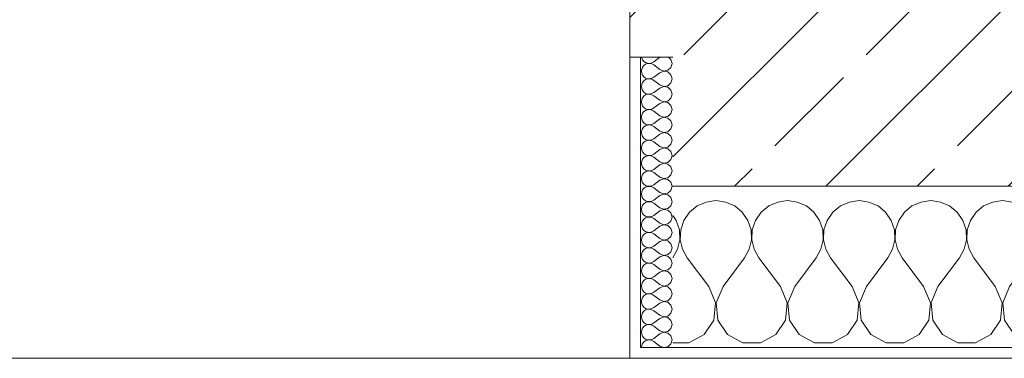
# Model space of a CAD drawing. Header units: metres. Extents: x -3.6 to 84.5, y -11 to 16.8.
# Tile 32 of 228: x 6.552 to 7.468, y -0.155 to 0.16. Entities that reach past the tile are written whole.
import ezdxf

# ---------------------------------------------------------------- set-up
doc = ezdxf.new("R2010")
doc.units = ezdxf.units.M
doc.header["$MEASUREMENT"] = 0
doc.layers.add('604 - Struktur.Wand Aussen', color=7, linetype='Continuous')
pattern_1 = [(0, (0, 0), (0, 0.0866025), [0, -0.05]), (0, (0.025, 0.0433), (0, 0.0866025), [0, -0.05])]

# ---------------------------------------------------------------- blocks, each defined once
blk = doc.blocks.new('*X74')
at = {"layer": '604 - Struktur.Wand Aussen', "color": 7, "linetype": 'Continuous', "lineweight": 5}
for p, q in [((7.2, -0.00833), (7.19089, -0.0096)), ((7.20911, -0.0096), (7.2, -0.00833)), ((7.26667, -0.00833), (7.25756, -0.0096)), ((7.27578, -0.0096), (7.26667, -0.00833)), ((7.33333, -0.00833), (7.32422, -0.0096)), ((7.34244, -0.0096), (7.33333, -0.00833)), ((7.4, -0.00833), (7.39089, -0.0096)), ((7.40911, -0.0096), (7.4, -0.00833)), ((7.46667, -0.00833), (7.45756, -0.0096)), ((7.47578, -0.0096), (7.46667, -0.00833)), ((7.53333, -0.00833), (7.52422, -0.0096)), ((7.54244, -0.0096), (7.53333, -0.00833)), ((7.6, -0.00833), (7.59089, -0.0096)), ((7.60911, -0.0096), (7.6, -0.00833)), ((7.66667, -0.00833), (7.65756, -0.0096)), ((7.67578, -0.0096), (7.66667, -0.00833)), ((7.73333, -0.00833), (7.72422, -0.0096)), ((7.74244, -0.0096), (7.73333, -0.00833)), ((7.8, -0.00833), (7.79089, -0.0096)), ((7.80911, -0.0096), (7.8, -0.00833)), ((7.86667, -0.00833), (7.85756, -0.0096)), ((7.87578, -0.0096), (7.86667, -0.00833)), ((7.93333, -0.00833), (7.92422, -0.0096)), ((7.94244, -0.0096), (7.93333, -0.00833)), ((8, -0.00833), (7.99089, -0.0096)), ((8.00911, -0.0096), (8, -0.00833)), ((8.06667, -0.00833), (8.05756, -0.0096)), ((8.07578, -0.0096), (8.06667, -0.00833)), ((8.13333, -0.00833), (8.12422, -0.0096)), ((8.14244, -0.0096), (8.13333, -0.00833)), ((8.2, -0.00833), (8.19089, -0.0096)), ((8.20911, -0.0096), (8.2, -0.00833)), ((8.26667, -0.00833), (8.25756, -0.0096)), ((8.27578, -0.0096), (8.26667, -0.00833)), ((7.18248, -0.01331), (7.17539, -0.01918)), ((7.19089, -0.0096), (7.18248, -0.01331)), ((7.21752, -0.01331), (7.20911, -0.0096)), ((7.22461, -0.01918), (7.21752, -0.01331)), ((7.24914, -0.01331), (7.24206, -0.01918)), ((7.25756, -0.0096), (7.24914, -0.01331)), ((7.28419, -0.01331), (7.27578, -0.0096)), ((7.29127, -0.01918), (7.28419, -0.01331)), ((7.31581, -0.01331), (7.30873, -0.01918)), ((7.32422, -0.0096), (7.31581, -0.01331)), ((7.35086, -0.01331), (7.34244, -0.0096)), ((7.35794, -0.01918), (7.35086, -0.01331)), ((7.38248, -0.01331), (7.37539, -0.01918)), ((7.39089, -0.0096), (7.38248, -0.01331)), ((7.41752, -0.01331), (7.40911, -0.0096)), ((7.42461, -0.01918), (7.41752, -0.01331)), ((7.44914, -0.01331), (7.44206, -0.01918)), ((7.45756, -0.0096), (7.44914, -0.01331)), ((7.48419, -0.01331), (7.47578, -0.0096)), ((7.49127, -0.01918), (7.48419, -0.01331)), ((7.51581, -0.01331), (7.50873, -0.01918)), ((7.52422, -0.0096), (7.51581, -0.01331)), ((7.55086, -0.01331), (7.54244, -0.0096)), ((7.55794, -0.01918), (7.55086, -0.01331)), ((7.58248, -0.01331), (7.57539, -0.01918)), ((7.59089, -0.0096), (7.58248, -0.01331)), ((7.61752, -0.01331), (7.60911, -0.0096)), ((7.62461, -0.01918), (7.61752, -0.01331)), ((7.64914, -0.01331), (7.64206, -0.01918)), ((7.65756, -0.0096), (7.64914, -0.01331)), ((7.68419, -0.01331), (7.67578, -0.0096)), ((7.69127, -0.01918), (7.68419, -0.01331)), ((7.71581, -0.01331), (7.70873, -0.01918)), ((7.72422, -0.0096), (7.71581, -0.01331)), ((7.75086, -0.01331), (7.74244, -0.0096)), ((7.75794, -0.01918), (7.75086, -0.01331)), ((7.78248, -0.01331), (7.77539, -0.01918)), ((7.79089, -0.0096), (7.78248, -0.01331)), ((7.81752, -0.01331), (7.80911, -0.0096)), ((7.82461, -0.01918), (7.81752, -0.01331)), ((7.84914, -0.01331), (7.84206, -0.01918)), ((7.85756, -0.0096), (7.84914, -0.01331)), ((7.88419, -0.01331), (7.87578, -0.0096)), ((7.89127, -0.01918), (7.88419, -0.01331)), ((7.91581, -0.01331), (7.90873, -0.01918)), ((7.92422, -0.0096), (7.91581, -0.01331)), ((7.95086, -0.01331), (7.94244, -0.0096)), ((7.95794, -0.01918), (7.95086, -0.01331)), ((7.98248, -0.01331), (7.97539, -0.01918)), ((7.99089, -0.0096), (7.98248, -0.01331)), ((8.01752, -0.01331), (8.00911, -0.0096)), ((8.02461, -0.01918), (8.01752, -0.01331)), ((8.04914, -0.01331), (8.04206, -0.01918)), ((8.05756, -0.0096), (8.04914, -0.01331)), ((8.08419, -0.01331), (8.07578, -0.0096)), ((8.09127, -0.01918), (8.08419, -0.01331)), ((8.11581, -0.01331), (8.10873, -0.01918)), ((8.12422, -0.0096), (8.11581, -0.01331)), ((8.15086, -0.01331), (8.14244, -0.0096)), ((8.15794, -0.01918), (8.15086, -0.01331)), ((8.18248, -0.01331), (8.17539, -0.01918)), ((8.19089, -0.0096), (8.18248, -0.01331)), ((8.21752, -0.01331), (8.20911, -0.0096)), ((8.22461, -0.01918), (8.21752, -0.01331)), ((8.24914, -0.01331), (8.24206, -0.01918)), ((8.25756, -0.0096), (8.24914, -0.01331)), ((8.28, -0.01146), (8.27578, -0.0096)), ((7.16315, -0.02676), (7.16, -0.02218)), ((7.16609, -0.03547), (7.16315, -0.02676)), ((7.17019, -0.02676), (7.16725, -0.03547)), ((7.17539, -0.01918), (7.17019, -0.02676)), ((7.22981, -0.02676), (7.22461, -0.01918)), ((7.23275, -0.03547), (7.22981, -0.02676)), ((7.23685, -0.02676), (7.23391, -0.03547)), ((7.24206, -0.01918), (7.23685, -0.02676)), ((7.29648, -0.02676), (7.29127, -0.01918)), ((7.29942, -0.03547), (7.29648, -0.02676)), ((7.30352, -0.02676), (7.30058, -0.03547)), ((7.30873, -0.01918), (7.30352, -0.02676)), ((7.36315, -0.02676), (7.35794, -0.01918)), ((7.36609, -0.03547), (7.36315, -0.02676)), ((7.37019, -0.02676), (7.36725, -0.03547)), ((7.37539, -0.01918), (7.37019, -0.02676)), ((7.42981, -0.02676), (7.42461, -0.01918)), ((7.43275, -0.03547), (7.42981, -0.02676)), ((7.43685, -0.02676), (7.43391, -0.03547)), ((7.44206, -0.01918), (7.43685, -0.02676)), ((7.49648, -0.02676), (7.49127, -0.01918)), ((7.49942, -0.03547), (7.49648, -0.02676)), ((7.50352, -0.02676), (7.50058, -0.03547)), ((7.50873, -0.01918), (7.50352, -0.02676)), ((7.56315, -0.02676), (7.55794, -0.01918)), ((7.56609, -0.03547), (7.56315, -0.02676)), ((7.57019, -0.02676), (7.56725, -0.03547)), ((7.57539, -0.01918), (7.57019, -0.02676)), ((7.62981, -0.02676), (7.62461, -0.01918)), ((7.63275, -0.03547), (7.62981, -0.02676)), ((7.63685, -0.02676), (7.63391, -0.03547)), ((7.64206, -0.01918), (7.63685, -0.02676)), ((7.69648, -0.02676), (7.69127, -0.01918)), ((7.69942, -0.03547), (7.69648, -0.02676)), ((7.70352, -0.02676), (7.70058, -0.03547)), ((7.70873, -0.01918), (7.70352, -0.02676)), ((7.76315, -0.02676), (7.75794, -0.01918)), ((7.76609, -0.03547), (7.76315, -0.02676)), ((7.77019, -0.02676), (7.76725, -0.03547)), ((7.77539, -0.01918), (7.77019, -0.02676)), ((7.82981, -0.02676), (7.82461, -0.01918)), ((7.83275, -0.03547), (7.82981, -0.02676)), ((7.83685, -0.02676), (7.83391, -0.03547)), ((7.84206, -0.01918), (7.83685, -0.02676)), ((7.89648, -0.02676), (7.89127, -0.01918)), ((7.89942, -0.03547), (7.89648, -0.02676)), ((7.90352, -0.02676), (7.90058, -0.03547)), ((7.90873, -0.01918), (7.90352, -0.02676)), ((7.96315, -0.02676), (7.95794, -0.01918)), ((7.96609, -0.03547), (7.96315, -0.02676)), ((7.97019, -0.02676), (7.96725, -0.03547)), ((7.97539, -0.01918), (7.97019, -0.02676)), ((8.02981, -0.02676), (8.02461, -0.01918)), ((8.03275, -0.03547), (8.02981, -0.02676)), ((8.03685, -0.02676), (8.03391, -0.03547)), ((8.04206, -0.01918), (8.03685, -0.02676)), ((8.09648, -0.02676), (8.09127, -0.01918)), ((8.09942, -0.03547), (8.09648, -0.02676)), ((8.10352, -0.02676), (8.10058, -0.03547)), ((8.10873, -0.01918), (8.10352, -0.02676)), ((8.16315, -0.02676), (8.15794, -0.01918)), ((8.16609, -0.03547), (8.16315, -0.02676)), ((8.17019, -0.02676), (8.16725, -0.03547)), ((8.17539, -0.01918), (8.17019, -0.02676)), ((8.22981, -0.02676), (8.22461, -0.01918)), ((8.23275, -0.03547), (8.22981, -0.02676)), ((8.23685, -0.02676), (8.23391, -0.03547)), ((8.24206, -0.01918), (8.23685, -0.02676)), ((7.16653, -0.04466), (7.16609, -0.03547)), ((7.16725, -0.03547), (7.1668, -0.04466)), ((7.2332, -0.04466), (7.23275, -0.03547)), ((7.23391, -0.03547), (7.23347, -0.04466)), ((7.29987, -0.04466), (7.29942, -0.03547)), ((7.30058, -0.03547), (7.30013, -0.04466)), ((7.36653, -0.04466), (7.36609, -0.03547)), ((7.36725, -0.03547), (7.3668, -0.04466)), ((7.4332, -0.04466), (7.43275, -0.03547)), ((7.43391, -0.03547), (7.43347, -0.04466)), ((7.49987, -0.04466), (7.49942, -0.03547)), ((7.50058, -0.03547), (7.50013, -0.04466)), ((7.56653, -0.04466), (7.56609, -0.03547)), ((7.56725, -0.03547), (7.5668, -0.04466)), ((7.6332, -0.04466), (7.63275, -0.03547)), ((7.63391, -0.03547), (7.63347, -0.04466)), ((7.69987, -0.04466), (7.69942, -0.03547)), ((7.70058, -0.03547), (7.70013, -0.04466)), ((7.76653, -0.04466), (7.76609, -0.03547)), ((7.76725, -0.03547), (7.7668, -0.04466)), ((7.8332, -0.04466), (7.83275, -0.03547)), ((7.83391, -0.03547), (7.83347, -0.04466)), ((7.89987, -0.04466), (7.89942, -0.03547)), ((7.90058, -0.03547), (7.90013, -0.04466)), ((7.96653, -0.04466), (7.96609, -0.03547)), ((7.96725, -0.03547), (7.9668, -0.04466)), ((8.0332, -0.04466), (8.03275, -0.03547)), ((8.03391, -0.03547), (8.03347, -0.04466)), ((8.09987, -0.04466), (8.09942, -0.03547)), ((8.10058, -0.03547), (8.10013, -0.04466)), ((8.16653, -0.04466), (8.16609, -0.03547)), ((8.16725, -0.03547), (8.1668, -0.04466)), ((8.2332, -0.04466), (8.23275, -0.03547)), ((8.23391, -0.03547), (8.23347, -0.04466)), ((7.16445, -0.05362), (7.16653, -0.04466)), ((7.1668, -0.04466), (7.16888, -0.05362)), ((7.23112, -0.05362), (7.2332, -0.04466)), ((7.23347, -0.04466), (7.23555, -0.05362)), ((7.29778, -0.05362), (7.29987, -0.04466)), ((7.30013, -0.04466), (7.30222, -0.05362)), ((7.36445, -0.05362), (7.36653, -0.04466)), ((7.3668, -0.04466), (7.36888, -0.05362)), ((7.43112, -0.05362), (7.4332, -0.04466)), ((7.43347, -0.04466), (7.43555, -0.05362)), ((7.49778, -0.05362), (7.49987, -0.04466)), ((7.50013, -0.04466), (7.50222, -0.05362)), ((7.56445, -0.05362), (7.56653, -0.04466)), ((7.5668, -0.04466), (7.56888, -0.05362)), ((7.63112, -0.05362), (7.6332, -0.04466)), ((7.63347, -0.04466), (7.63555, -0.05362)), ((7.69778, -0.05362), (7.69987, -0.04466)), ((7.70013, -0.04466), (7.70222, -0.05362)), ((7.76445, -0.05362), (7.76653, -0.04466)), ((7.7668, -0.04466), (7.76888, -0.05362)), ((7.83112, -0.05362), (7.8332, -0.04466)), ((7.83347, -0.04466), (7.83555, -0.05362)), ((7.89778, -0.05362), (7.89987, -0.04466)), ((7.90013, -0.04466), (7.90222, -0.05362)), ((7.96445, -0.05362), (7.96653, -0.04466)), ((7.9668, -0.04466), (7.96888, -0.05362)), ((8.03112, -0.05362), (8.0332, -0.04466)), ((8.03347, -0.04466), (8.03555, -0.05362)), ((8.09778, -0.05362), (8.09987, -0.04466)), ((8.10013, -0.04466), (8.10222, -0.05362)), ((8.16445, -0.05362), (8.16653, -0.04466)), ((8.1668, -0.04466), (8.16888, -0.05362)), ((8.23112, -0.05362), (8.2332, -0.04466)), ((8.23347, -0.04466), (8.23555, -0.05362)), ((7.16, -0.06167), (7.16445, -0.05362)), ((7.16888, -0.05362), (7.17333, -0.06167)), ((7.22667, -0.06167), (7.23112, -0.05362)), ((7.23555, -0.05362), (7.24, -0.06167)), ((7.29333, -0.06167), (7.29778, -0.05362)), ((7.30222, -0.05362), (7.30667, -0.06167)), ((7.36, -0.06167), (7.36445, -0.05362)), ((7.36888, -0.05362), (7.37333, -0.06167)), ((7.42667, -0.06167), (7.43112, -0.05362)), ((7.43555, -0.05362), (7.44, -0.06167)), ((7.49333, -0.06167), (7.49778, -0.05362)), ((7.50222, -0.05362), (7.50667, -0.06167)), ((7.56, -0.06167), (7.56445, -0.05362)), ((7.56888, -0.05362), (7.57333, -0.06167)), ((7.62667, -0.06167), (7.63112, -0.05362)), ((7.63555, -0.05362), (7.64, -0.06167)), ((7.69333, -0.06167), (7.69778, -0.05362)), ((7.70222, -0.05362), (7.70667, -0.06167)), ((7.76, -0.06167), (7.76445, -0.05362)), ((7.76888, -0.05362), (7.77333, -0.06167)), ((7.82667, -0.06167), (7.83112, -0.05362)), ((7.83555, -0.05362), (7.84, -0.06167)), ((7.89333, -0.06167), (7.89778, -0.05362)), ((7.90222, -0.05362), (7.90667, -0.06167)), ((7.96, -0.06167), (7.96445, -0.05362)), ((7.96888, -0.05362), (7.97333, -0.06167)), ((8.02667, -0.06167), (8.03112, -0.05362)), ((8.03555, -0.05362), (8.04, -0.06167)), ((8.09333, -0.06167), (8.09778, -0.05362)), ((8.10222, -0.05362), (8.10667, -0.06167)), ((8.16, -0.06167), (8.16445, -0.05362)), ((8.16888, -0.05362), (8.17333, -0.06167)), ((8.22667, -0.06167), (8.23112, -0.05362)), ((8.23555, -0.05362), (8.24, -0.06167)), ((7.19333, -0.08833), (7.17333, -0.06167)), ((7.20667, -0.08833), (7.22667, -0.06167)), ((7.26, -0.08833), (7.24, -0.06167)), ((7.27333, -0.08833), (7.29333, -0.06167)), ((7.32667, -0.08833), (7.30667, -0.06167)), ((7.34, -0.08833), (7.36, -0.06167)), ((7.39333, -0.08833), (7.37333, -0.06167)), ((7.40667, -0.08833), (7.42667, -0.06167)), ((7.46, -0.08833), (7.44, -0.06167)), ((7.47333, -0.08833), (7.49333, -0.06167)), ((7.52667, -0.08833), (7.50667, -0.06167)), ((7.54, -0.08833), (7.56, -0.06167)), ((7.59333, -0.08833), (7.57333, -0.06167)), ((7.60667, -0.08833), (7.62667, -0.06167)), ((7.66, -0.08833), (7.64, -0.06167)), ((7.67333, -0.08833), (7.69333, -0.06167)), ((7.72667, -0.08833), (7.70667, -0.06167)), ((7.74, -0.08833), (7.76, -0.06167)), ((7.79333, -0.08833), (7.77333, -0.06167)), ((7.80667, -0.08833), (7.82667, -0.06167)), ((7.86, -0.08833), (7.84, -0.06167)), ((7.87333, -0.08833), (7.89333, -0.06167)), ((7.92667, -0.08833), (7.90667, -0.06167)), ((7.94, -0.08833), (7.96, -0.06167)), ((7.99333, -0.08833), (7.97333, -0.06167)), ((8.00667, -0.08833), (8.02667, -0.06167)), ((8.06, -0.08833), (8.04, -0.06167)), ((8.07333, -0.08833), (8.09333, -0.06167)), ((8.12667, -0.08833), (8.10667, -0.06167)), ((8.14, -0.08833), (8.16, -0.06167)), ((8.19333, -0.08833), (8.17333, -0.06167)), ((8.20667, -0.08833), (8.22667, -0.06167)), ((8.26, -0.08833), (8.24, -0.06167)), ((8.27333, -0.08833), (8.28, -0.07944)), ((7.19962, -0.1033), (7.19333, -0.08833)), ((7.20667, -0.08833), (7.20038, -0.1033)), ((7.26629, -0.1033), (7.26, -0.08833)), ((7.27333, -0.08833), (7.26705, -0.1033)), ((7.33295, -0.1033), (7.32667, -0.08833)), ((7.34, -0.08833), (7.33371, -0.1033)), ((7.39962, -0.1033), (7.39333, -0.08833)), ((7.40667, -0.08833), (7.40038, -0.1033)), ((7.46629, -0.1033), (7.46, -0.08833)), ((7.47333, -0.08833), (7.46705, -0.1033)), ((7.53295, -0.1033), (7.52667, -0.08833)), ((7.54, -0.08833), (7.53371, -0.1033)), ((7.59962, -0.1033), (7.59333, -0.08833)), ((7.60667, -0.08833), (7.60038, -0.1033)), ((7.66629, -0.1033), (7.66, -0.08833)), ((7.67333, -0.08833), (7.66705, -0.1033)), ((7.73295, -0.1033), (7.72667, -0.08833)), ((7.74, -0.08833), (7.73371, -0.1033)), ((7.79962, -0.1033), (7.79333, -0.08833)), ((7.80667, -0.08833), (7.80038, -0.1033)), ((7.86629, -0.1033), (7.86, -0.08833)), ((7.87333, -0.08833), (7.86705, -0.1033)), ((7.93295, -0.1033), (7.92667, -0.08833)), ((7.94, -0.08833), (7.93371, -0.1033)), ((7.99962, -0.1033), (7.99333, -0.08833)), ((8.00667, -0.08833), (8.00038, -0.1033)), ((8.06629, -0.1033), (8.06, -0.08833)), ((8.07333, -0.08833), (8.06705, -0.1033)), ((8.13295, -0.1033), (8.12667, -0.08833)), ((8.14, -0.08833), (8.13371, -0.1033)), ((8.19962, -0.1033), (8.19333, -0.08833)), ((8.20667, -0.08833), (8.20038, -0.1033)), ((8.26629, -0.1033), (8.26, -0.08833)), ((8.27333, -0.08833), (8.26705, -0.1033)), ((7.19808, -0.11947), (7.19962, -0.1033)), ((7.20038, -0.1033), (7.20192, -0.11947)), ((7.26475, -0.11947), (7.26629, -0.1033)), ((7.26705, -0.1033), (7.26858, -0.11947)), ((7.33142, -0.11947), (7.33295, -0.1033)), ((7.33371, -0.1033), (7.33525, -0.11947)), ((7.39808, -0.11947), (7.39962, -0.1033)), ((7.40038, -0.1033), (7.40192, -0.11947)), ((7.46475, -0.11947), (7.46629, -0.1033)), ((7.46705, -0.1033), (7.46858, -0.11947)), ((7.53142, -0.11947), (7.53295, -0.1033)), ((7.53371, -0.1033), (7.53525, -0.11947)), ((7.59808, -0.11947), (7.59962, -0.1033)), ((7.60038, -0.1033), (7.60192, -0.11947)), ((7.66475, -0.11947), (7.66629, -0.1033)), ((7.66705, -0.1033), (7.66858, -0.11947)), ((7.73142, -0.11947), (7.73295, -0.1033)), ((7.73371, -0.1033), (7.73525, -0.11947)), ((7.79808, -0.11947), (7.79962, -0.1033)), ((7.80038, -0.1033), (7.80192, -0.11947)), ((7.86475, -0.11947), (7.86629, -0.1033)), ((7.86705, -0.1033), (7.86858, -0.11947)), ((7.93142, -0.11947), (7.93295, -0.1033)), ((7.93371, -0.1033), (7.93525, -0.11947)), ((7.99808, -0.11947), (7.99962, -0.1033)), ((8.00038, -0.1033), (8.00192, -0.11947)), ((8.06475, -0.11947), (8.06629, -0.1033)), ((8.06705, -0.1033), (8.06858, -0.11947)), ((8.13142, -0.11947), (8.13295, -0.1033)), ((8.13371, -0.1033), (8.13525, -0.11947)), ((8.19808, -0.11947), (8.19962, -0.1033)), ((8.20038, -0.1033), (8.20192, -0.11947)), ((8.26475, -0.11947), (8.26629, -0.1033)), ((8.26705, -0.1033), (8.26858, -0.11947)), ((7.1891, -0.13299), (7.19808, -0.11947)), ((7.20192, -0.11947), (7.2109, -0.13299)), ((7.25576, -0.13299), (7.26475, -0.11947)), ((7.26858, -0.11947), (7.27757, -0.13299)), ((7.32243, -0.13299), (7.33142, -0.11947)), ((7.33525, -0.11947), (7.34424, -0.13299)), ((7.3891, -0.13299), (7.39808, -0.11947)), ((7.40192, -0.11947), (7.4109, -0.13299)), ((7.45576, -0.13299), (7.46475, -0.11947)), ((7.46858, -0.11947), (7.47757, -0.13299)), ((7.52243, -0.13299), (7.53142, -0.11947)), ((7.53525, -0.11947), (7.54424, -0.13299)), ((7.5891, -0.13299), (7.59808, -0.11947)), ((7.60192, -0.11947), (7.6109, -0.13299)), ((7.65576, -0.13299), (7.66475, -0.11947)), ((7.66858, -0.11947), (7.67757, -0.13299)), ((7.72243, -0.13299), (7.73142, -0.11947)), ((7.73525, -0.11947), (7.74424, -0.13299)), ((7.7891, -0.13299), (7.79808, -0.11947)), ((7.80192, -0.11947), (7.8109, -0.13299)), ((7.85576, -0.13299), (7.86475, -0.11947)), ((7.86858, -0.11947), (7.87757, -0.13299)), ((7.92243, -0.13299), (7.93142, -0.11947)), ((7.93525, -0.11947), (7.94424, -0.13299)), ((7.9891, -0.13299), (7.99808, -0.11947)), ((8.00192, -0.11947), (8.0109, -0.13299)), ((8.05576, -0.13299), (8.06475, -0.11947)), ((8.06858, -0.11947), (8.07757, -0.13299)), ((8.12243, -0.13299), (8.13142, -0.11947)), ((8.13525, -0.11947), (8.14424, -0.13299)), ((8.1891, -0.13299), (8.19808, -0.11947)), ((8.20192, -0.11947), (8.2109, -0.13299)), ((8.25576, -0.13299), (8.26475, -0.11947)), ((8.26858, -0.11947), (8.27757, -0.13299)), ((7.17479, -0.14066), (7.1891, -0.13299)), ((7.2109, -0.13299), (7.22521, -0.14066)), ((7.24145, -0.14066), (7.25576, -0.13299)), ((7.27757, -0.13299), (7.29188, -0.14066)), ((7.30812, -0.14066), (7.32243, -0.13299)), ((7.34424, -0.13299), (7.35855, -0.14066)), ((7.37479, -0.14066), (7.3891, -0.13299)), ((7.4109, -0.13299), (7.42521, -0.14066)), ((7.44145, -0.14066), (7.45576, -0.13299)), ((7.47757, -0.13299), (7.49188, -0.14066)), ((7.50812, -0.14066), (7.52243, -0.13299)), ((7.54424, -0.13299), (7.55855, -0.14066)), ((7.57479, -0.14066), (7.5891, -0.13299)), ((7.6109, -0.13299), (7.62521, -0.14066)), ((7.64145, -0.14066), (7.65576, -0.13299)), ((7.67757, -0.13299), (7.69188, -0.14066)), ((7.70812, -0.14066), (7.72243, -0.13299)), ((7.74424, -0.13299), (7.75855, -0.14066)), ((7.77479, -0.14066), (7.7891, -0.13299)), ((7.8109, -0.13299), (7.82521, -0.14066)), ((7.84145, -0.14066), (7.85576, -0.13299)), ((7.87757, -0.13299), (7.89188, -0.14066)), ((7.90812, -0.14066), (7.92243, -0.13299)), ((7.94424, -0.13299), (7.95855, -0.14066)), ((7.97479, -0.14066), (7.9891, -0.13299)), ((8.0109, -0.13299), (8.02521, -0.14066)), ((8.04145, -0.14066), (8.05576, -0.13299)), ((8.07757, -0.13299), (8.09188, -0.14066)), ((8.10812, -0.14066), (8.12243, -0.13299)), ((8.14424, -0.13299), (8.15855, -0.14066)), ((8.17479, -0.14066), (8.1891, -0.13299)), ((8.2109, -0.13299), (8.22521, -0.14066)), ((8.24145, -0.14066), (8.25576, -0.13299)), ((8.27757, -0.13299), (8.28, -0.13429)), ((7.16, -0.14066), (7.17479, -0.14066)), ((7.22521, -0.14066), (7.24145, -0.14066)), ((7.29188, -0.14066), (7.30812, -0.14066)), ((7.35855, -0.14066), (7.37479, -0.14066)), ((7.42521, -0.14066), (7.44145, -0.14066)), ((7.49188, -0.14066), (7.50812, -0.14066)), ((7.55855, -0.14066), (7.57479, -0.14066)), ((7.62521, -0.14066), (7.64145, -0.14066)), ((7.69188, -0.14066), (7.70812, -0.14066)), ((7.75855, -0.14066), (7.77479, -0.14066)), ((7.82521, -0.14066), (7.84145, -0.14066)), ((7.89188, -0.14066), (7.90812, -0.14066)), ((7.95855, -0.14066), (7.97479, -0.14066)), ((8.02521, -0.14066), (8.04145, -0.14066)), ((8.09188, -0.14066), (8.10812, -0.14066)), ((8.15855, -0.14066), (8.17479, -0.14066)), ((8.22521, -0.14066), (8.24145, -0.14066))]:
    blk.add_line(p, q, dxfattribs=at)
blk = doc.blocks.new('*X113')
at = {"layer": '604 - Struktur.Wand Aussen', "color": 7, "linetype": 'Continuous', "lineweight": 5}
for p, q in [((7.13091, 0.125), (7.13099, 0.12448)), ((7.13099, 0.12448), (7.13178, 0.12267)), ((7.13178, 0.12267), (7.13304, 0.12116)), ((7.13304, 0.12116), (7.13466, 0.12004)), ((7.13466, 0.12004), (7.13653, 0.11941)), ((7.13653, 0.11916), (7.13466, 0.11853)), ((7.13653, 0.11941), (7.1385, 0.11931)), ((7.1385, 0.11926), (7.13653, 0.11916)), ((7.1385, 0.11931), (7.14042, 0.11976)), ((7.14042, 0.11881), (7.1385, 0.11926)), ((7.14042, 0.11976), (7.14214, 0.12071)), ((7.14786, 0.125), (7.14214, 0.12071)), ((7.15822, 0.12304), (7.15608, 0.125)), ((7.15929, 0.11929), (7.15822, 0.12304)), ((7.15822, 0.11553), (7.15929, 0.11929)), ((7.13099, 0.11409), (7.13071, 0.11214)), ((7.13071, 0.11214), (7.13099, 0.11019)), ((7.13178, 0.1159), (7.13099, 0.11409)), ((7.13099, 0.11019), (7.13178, 0.10839)), ((7.13304, 0.11742), (7.13178, 0.1159)), ((7.13466, 0.11853), (7.13304, 0.11742)), ((7.14214, 0.11786), (7.14042, 0.11881)), ((7.14786, 0.11357), (7.14214, 0.11786)), ((7.14786, 0.11071), (7.14214, 0.10643)), ((7.14786, 0.11357), (7.1515, 0.11217)), ((7.1515, 0.11211), (7.14786, 0.11071)), ((7.1515, 0.11217), (7.15534, 0.1129)), ((7.15534, 0.11139), (7.1515, 0.11211)), ((7.15534, 0.1129), (7.15822, 0.11553)), ((7.15822, 0.10876), (7.15534, 0.11139)), ((7.13178, 0.10161), (7.13099, 0.09981)), ((7.13178, 0.10839), (7.13304, 0.10687)), ((7.13304, 0.10313), (7.13178, 0.10161)), ((7.13304, 0.10687), (7.13466, 0.10575)), ((7.13466, 0.10425), (7.13304, 0.10313)), ((7.13466, 0.10575), (7.13653, 0.10512)), ((7.13653, 0.10488), (7.13466, 0.10425)), ((7.13653, 0.10512), (7.1385, 0.10503)), ((7.1385, 0.10497), (7.13653, 0.10488)), ((7.1385, 0.10503), (7.14042, 0.10547)), ((7.14042, 0.10453), (7.1385, 0.10497)), ((7.14042, 0.10547), (7.14214, 0.10643)), ((7.14214, 0.10357), (7.14042, 0.10453)), ((7.14786, 0.09929), (7.14214, 0.10357)), ((7.15534, 0.09861), (7.15822, 0.10124)), ((7.15929, 0.105), (7.15822, 0.10876)), ((7.15822, 0.10124), (7.15929, 0.105)), ((7.13099, 0.09981), (7.13071, 0.09786)), ((7.13071, 0.09786), (7.13099, 0.09591)), ((7.13099, 0.09591), (7.13178, 0.0941)), ((7.13178, 0.0941), (7.13304, 0.09258)), ((7.13304, 0.09258), (7.13466, 0.09147)), ((7.14042, 0.09119), (7.14214, 0.09214)), ((7.14786, 0.09643), (7.14214, 0.09214)), ((7.14786, 0.09929), (7.1515, 0.09789)), ((7.1515, 0.09783), (7.14786, 0.09643)), ((7.1515, 0.09789), (7.15534, 0.09861)), ((7.15534, 0.0971), (7.1515, 0.09783)), ((7.15822, 0.09447), (7.15534, 0.0971)), ((7.15929, 0.09071), (7.15822, 0.09447)), ((7.13099, 0.08552), (7.13071, 0.08357)), ((7.13071, 0.08357), (7.13099, 0.08162)), ((7.13178, 0.08733), (7.13099, 0.08552)), ((7.13304, 0.08884), (7.13178, 0.08733)), ((7.13466, 0.08996), (7.13304, 0.08884)), ((7.13466, 0.09147), (7.13653, 0.09084)), ((7.13653, 0.09059), (7.13466, 0.08996)), ((7.13653, 0.09084), (7.1385, 0.09074)), ((7.1385, 0.09069), (7.13653, 0.09059)), ((7.1385, 0.09074), (7.14042, 0.09119)), ((7.14042, 0.09024), (7.1385, 0.09069)), ((7.14214, 0.08929), (7.14042, 0.09024)), ((7.14786, 0.085), (7.14214, 0.08929)), ((7.14786, 0.085), (7.1515, 0.0836)), ((7.1515, 0.08354), (7.14786, 0.08214)), ((7.1515, 0.0836), (7.15534, 0.08433)), ((7.15534, 0.08282), (7.1515, 0.08354)), ((7.15534, 0.08433), (7.15822, 0.08696)), ((7.15822, 0.08018), (7.15534, 0.08282)), ((7.15822, 0.08696), (7.15929, 0.09071)), ((7.13099, 0.08162), (7.13178, 0.07982)), ((7.13178, 0.07982), (7.13304, 0.0783)), ((7.13304, 0.07456), (7.13178, 0.07304)), ((7.13304, 0.0783), (7.13466, 0.07718)), ((7.13466, 0.07567), (7.13304, 0.07456)), ((7.13466, 0.07718), (7.13653, 0.07655)), ((7.13653, 0.0763), (7.13466, 0.07567)), ((7.13653, 0.07655), (7.1385, 0.07646)), ((7.1385, 0.0764), (7.13653, 0.0763)), ((7.1385, 0.07646), (7.14042, 0.0769)), ((7.14042, 0.07595), (7.1385, 0.0764)), ((7.14042, 0.0769), (7.14214, 0.07786)), ((7.14214, 0.075), (7.14042, 0.07595)), ((7.14786, 0.08214), (7.14214, 0.07786)), ((7.14786, 0.07071), (7.14214, 0.075)), ((7.15929, 0.07643), (7.15822, 0.08018)), ((7.15822, 0.07267), (7.15929, 0.07643)), ((7.13099, 0.07124), (7.13071, 0.06929)), ((7.13071, 0.06929), (7.13099, 0.06733)), ((7.13178, 0.07304), (7.13099, 0.07124)), ((7.13099, 0.06733), (7.13178, 0.06553)), ((7.13178, 0.06553), (7.13304, 0.06401)), ((7.14786, 0.06786), (7.14214, 0.06357)), ((7.14786, 0.07071), (7.1515, 0.06931)), ((7.1515, 0.06926), (7.14786, 0.06786)), ((7.1515, 0.06931), (7.15534, 0.07004)), ((7.15534, 0.06853), (7.1515, 0.06926)), ((7.15534, 0.07004), (7.15822, 0.07267)), ((7.15822, 0.0659), (7.15534, 0.06853)), ((7.15929, 0.06214), (7.15822, 0.0659)), ((7.13099, 0.05695), (7.13071, 0.055)), ((7.13071, 0.055), (7.13099, 0.05305)), ((7.13178, 0.05876), (7.13099, 0.05695)), ((7.13304, 0.06027), (7.13178, 0.05876)), ((7.13304, 0.06401), (7.13466, 0.0629)), ((7.13466, 0.06139), (7.13304, 0.06027)), ((7.13466, 0.0629), (7.13653, 0.06227)), ((7.13653, 0.06202), (7.13466, 0.06139)), ((7.13653, 0.06227), (7.1385, 0.06217)), ((7.1385, 0.06211), (7.13653, 0.06202)), ((7.1385, 0.06217), (7.14042, 0.06262)), ((7.14042, 0.06167), (7.1385, 0.06211)), ((7.14042, 0.06262), (7.14214, 0.06357)), ((7.14214, 0.06071), (7.14042, 0.06167)), ((7.14786, 0.05643), (7.14214, 0.06071)), ((7.14786, 0.05643), (7.1515, 0.05503)), ((7.1515, 0.05497), (7.14786, 0.05357)), ((7.1515, 0.05503), (7.15534, 0.05575)), ((7.15534, 0.05425), (7.1515, 0.05497)), ((7.15534, 0.05575), (7.15822, 0.05839)), ((7.15822, 0.05839), (7.15929, 0.06214)), ((7.13099, 0.05305), (7.13178, 0.05124)), ((7.13178, 0.05124), (7.13304, 0.04973)), ((7.13304, 0.04599), (7.13178, 0.04447)), ((7.13304, 0.04973), (7.13466, 0.04861)), ((7.13466, 0.0471), (7.13304, 0.04599)), ((7.13466, 0.04861), (7.13653, 0.04798)), ((7.13653, 0.04773), (7.13466, 0.0471)), ((7.13653, 0.04798), (7.1385, 0.04789)), ((7.1385, 0.04783), (7.13653, 0.04773)), ((7.1385, 0.04789), (7.14042, 0.04833)), ((7.14042, 0.04738), (7.1385, 0.04783)), ((7.14042, 0.04833), (7.14214, 0.04929)), ((7.14214, 0.04643), (7.14042, 0.04738)), ((7.14786, 0.05357), (7.14214, 0.04929)), ((7.14786, 0.04214), (7.14214, 0.04643)), ((7.15822, 0.05161), (7.15534, 0.05425)), ((7.15929, 0.04786), (7.15822, 0.05161)), ((7.15822, 0.0441), (7.15929, 0.04786)), ((7.13099, 0.04267), (7.13071, 0.04071)), ((7.13071, 0.04071), (7.13099, 0.03876)), ((7.13178, 0.04447), (7.13099, 0.04267)), ((7.13099, 0.03876), (7.13178, 0.03696)), ((7.13178, 0.03696), (7.13304, 0.03544)), ((7.14786, 0.03929), (7.14214, 0.035)), ((7.14786, 0.04214), (7.1515, 0.04074)), ((7.1515, 0.04069), (7.14786, 0.03929)), ((7.1515, 0.04074), (7.15534, 0.04147)), ((7.15534, 0.03996), (7.1515, 0.04069)), ((7.15534, 0.04147), (7.15822, 0.0441)), ((7.15822, 0.03733), (7.15534, 0.03996)), ((7.15929, 0.03357), (7.15822, 0.03733)), ((7.13099, 0.02838), (7.13071, 0.02643)), ((7.13178, 0.03018), (7.13099, 0.02838)), ((7.13304, 0.0317), (7.13178, 0.03018)), ((7.13304, 0.03544), (7.13466, 0.03433)), ((7.13466, 0.03282), (7.13304, 0.0317)), ((7.13466, 0.03433), (7.13653, 0.0337)), ((7.13653, 0.03345), (7.13466, 0.03282)), ((7.13653, 0.0337), (7.1385, 0.0336)), ((7.1385, 0.03354), (7.13653, 0.03345)), ((7.1385, 0.0336), (7.14042, 0.03405)), ((7.14042, 0.0331), (7.1385, 0.03354)), ((7.14042, 0.03405), (7.14214, 0.035)), ((7.14214, 0.03214), (7.14042, 0.0331)), ((7.14786, 0.02786), (7.14214, 0.03214)), ((7.14786, 0.02786), (7.1515, 0.02646)), ((7.15534, 0.02718), (7.15822, 0.02982)), ((7.15822, 0.02982), (7.15929, 0.03357)), ((7.13071, 0.02643), (7.13099, 0.02448)), ((7.13099, 0.02448), (7.13178, 0.02267)), ((7.13178, 0.02267), (7.13304, 0.02116)), ((7.13304, 0.02116), (7.13466, 0.02004)), ((7.13466, 0.01853), (7.13304, 0.01742)), ((7.13466, 0.02004), (7.13653, 0.01941)), ((7.13653, 0.01916), (7.13466, 0.01853)), ((7.13653, 0.01941), (7.1385, 0.01931)), ((7.1385, 0.01926), (7.13653, 0.01916)), ((7.1385, 0.01931), (7.14042, 0.01976)), ((7.14042, 0.01881), (7.1385, 0.01926)), ((7.14042, 0.01976), (7.14214, 0.02071)), ((7.14214, 0.01786), (7.14042, 0.01881)), ((7.14786, 0.025), (7.14214, 0.02071)), ((7.1515, 0.0264), (7.14786, 0.025)), ((7.1515, 0.02646), (7.15534, 0.02718)), ((7.15534, 0.02567), (7.1515, 0.0264)), ((7.15822, 0.02304), (7.15534, 0.02567)), ((7.15929, 0.01929), (7.15822, 0.02304)), ((7.15822, 0.01553), (7.15929, 0.01929)), ((7.13099, 0.01409), (7.13071, 0.01214)), ((7.13071, 0.01214), (7.13099, 0.01019)), ((7.13178, 0.0159), (7.13099, 0.01409)), ((7.13099, 0.01019), (7.13178, 0.00839)), ((7.13304, 0.01742), (7.13178, 0.0159)), ((7.14786, 0.01357), (7.14214, 0.01786)), ((7.14786, 0.01071), (7.14214, 0.00643)), ((7.14786, 0.01357), (7.1515, 0.01217)), ((7.1515, 0.01211), (7.14786, 0.01071)), ((7.1515, 0.01217), (7.15534, 0.0129)), ((7.15534, 0.01139), (7.1515, 0.01211)), ((7.15534, 0.0129), (7.15822, 0.01553)), ((7.15822, 0.00876), (7.15534, 0.01139)), ((7.13178, 0.00161), (7.13099, -0.00019)), ((7.13178, 0.00839), (7.13304, 0.00687)), ((7.13304, 0.00313), (7.13178, 0.00161)), ((7.13304, 0.00687), (7.13466, 0.00575)), ((7.13466, 0.00425), (7.13304, 0.00313)), ((7.13466, 0.00575), (7.13653, 0.00512)), ((7.13653, 0.00488), (7.13466, 0.00425)), ((7.13653, 0.00512), (7.1385, 0.00503)), ((7.1385, 0.00497), (7.13653, 0.00488)), ((7.1385, 0.00503), (7.14042, 0.00547)), ((7.14042, 0.00453), (7.1385, 0.00497)), ((7.14042, 0.00547), (7.14214, 0.00643)), ((7.14214, 0.00357), (7.14042, 0.00453)), ((7.14786, -0.00071), (7.14214, 0.00357)), ((7.15534, -0.00139), (7.15822, 0.00124)), ((7.15929, 0.005), (7.15822, 0.00876)), ((7.15822, 0.00124), (7.15929, 0.005)), ((7.13099, -0.00019), (7.13071, -0.00214)), ((7.13071, -0.00214), (7.13099, -0.00409)), ((7.13099, -0.00409), (7.13178, -0.0059)), ((7.13178, -0.0059), (7.13304, -0.00742)), ((7.13304, -0.00742), (7.13466, -0.00853)), ((7.13466, -0.00853), (7.13653, -0.00916)), ((7.1385, -0.00926), (7.14042, -0.00881)), ((7.14042, -0.00881), (7.14214, -0.00786)), ((7.14786, -0.00357), (7.14214, -0.00786)), ((7.14786, -0.00071), (7.1515, -0.00211)), ((7.1515, -0.00217), (7.14786, -0.00357)), ((7.1515, -0.00211), (7.15534, -0.00139)), ((7.15534, -0.0029), (7.1515, -0.00217)), ((7.15822, -0.00553), (7.15534, -0.0029)), ((7.15929, -0.00929), (7.15822, -0.00553)), ((7.13099, -0.01448), (7.13071, -0.01643)), ((7.13071, -0.01643), (7.13099, -0.01838)), ((7.13178, -0.01267), (7.13099, -0.01448)), ((7.13304, -0.01116), (7.13178, -0.01267)), ((7.13466, -0.01004), (7.13304, -0.01116)), ((7.13653, -0.00941), (7.13466, -0.01004)), ((7.13653, -0.00916), (7.1385, -0.00926)), ((7.1385, -0.00931), (7.13653, -0.00941)), ((7.14042, -0.00976), (7.1385, -0.00931)), ((7.14214, -0.01071), (7.14042, -0.00976)), ((7.14786, -0.015), (7.14214, -0.01071)), ((7.14786, -0.01786), (7.14214, -0.02214)), ((7.14786, -0.015), (7.1515, -0.0164)), ((7.1515, -0.01646), (7.14786, -0.01786)), ((7.1515, -0.0164), (7.15534, -0.01567)), ((7.15534, -0.01718), (7.1515, -0.01646)), ((7.15534, -0.01567), (7.15822, -0.01304)), ((7.15822, -0.01982), (7.15534, -0.01718)), ((7.15822, -0.01304), (7.15929, -0.00929)), ((7.13099, -0.01838), (7.13178, -0.02018)), ((7.13178, -0.02696), (7.13099, -0.02876)), ((7.13178, -0.02018), (7.13304, -0.0217)), ((7.13304, -0.02544), (7.13178, -0.02696)), ((7.13304, -0.0217), (7.13466, -0.02282)), ((7.13466, -0.02433), (7.13304, -0.02544)), ((7.13466, -0.02282), (7.13653, -0.02345)), ((7.13653, -0.0237), (7.13466, -0.02433)), ((7.13653, -0.02345), (7.1385, -0.02354)), ((7.1385, -0.0236), (7.13653, -0.0237)), ((7.1385, -0.02354), (7.14042, -0.0231)), ((7.14042, -0.02405), (7.1385, -0.0236)), ((7.14042, -0.0231), (7.14214, -0.02214)), ((7.14214, -0.025), (7.14042, -0.02405)), ((7.14786, -0.02929), (7.14214, -0.025)), ((7.15534, -0.02996), (7.15822, -0.02733)), ((7.15929, -0.02357), (7.15822, -0.01982)), ((7.15822, -0.02733), (7.15929, -0.02357)), ((7.13099, -0.02876), (7.13071, -0.03071)), ((7.13071, -0.03071), (7.13099, -0.03267)), ((7.13099, -0.03267), (7.13178, -0.03447)), ((7.13178, -0.03447), (7.13304, -0.03599)), ((7.13304, -0.03599), (7.13466, -0.0371)), ((7.14042, -0.03738), (7.14214, -0.03643)), ((7.14786, -0.03214), (7.14214, -0.03643)), ((7.14786, -0.02929), (7.1515, -0.03069)), ((7.1515, -0.03074), (7.14786, -0.03214)), ((7.1515, -0.03069), (7.15534, -0.02996)), ((7.15534, -0.03147), (7.1515, -0.03074)), ((7.15822, -0.0341), (7.15534, -0.03147)), ((7.15929, -0.03786), (7.15822, -0.0341)), ((7.13099, -0.04305), (7.13071, -0.045)), ((7.13071, -0.045), (7.13099, -0.04695)), ((7.13178, -0.04124), (7.13099, -0.04305)), ((7.13304, -0.03973), (7.13178, -0.04124)), ((7.13466, -0.03861), (7.13304, -0.03973)), ((7.13466, -0.0371), (7.13653, -0.03773)), ((7.13653, -0.03798), (7.13466, -0.03861)), ((7.13653, -0.03773), (7.1385, -0.03783)), ((7.1385, -0.03789), (7.13653, -0.03798)), ((7.1385, -0.03783), (7.14042, -0.03738)), ((7.14042, -0.03833), (7.1385, -0.03789)), ((7.14214, -0.03929), (7.14042, -0.03833)), ((7.14786, -0.04357), (7.14214, -0.03929)), ((7.14786, -0.04357), (7.1515, -0.04497)), ((7.1515, -0.04503), (7.14786, -0.04643)), ((7.1515, -0.04497), (7.15534, -0.04425)), ((7.15534, -0.04575), (7.1515, -0.04503)), ((7.15534, -0.04425), (7.15822, -0.04161)), ((7.15822, -0.04839), (7.15534, -0.04575)), ((7.15822, -0.04161), (7.15929, -0.03786)), ((7.13099, -0.04695), (7.13178, -0.04876)), ((7.13178, -0.04876), (7.13304, -0.05027)), ((7.13304, -0.05401), (7.13178, -0.05553)), ((7.13304, -0.05027), (7.13466, -0.05139)), ((7.13466, -0.0529), (7.13304, -0.05401)), ((7.13466, -0.05139), (7.13653, -0.05202)), ((7.13653, -0.05227), (7.13466, -0.0529)), ((7.13653, -0.05202), (7.1385, -0.05211)), ((7.1385, -0.05217), (7.13653, -0.05227)), ((7.1385, -0.05211), (7.14042, -0.05167)), ((7.14042, -0.05262), (7.1385, -0.05217)), ((7.14042, -0.05167), (7.14214, -0.05071)), ((7.14214, -0.05357), (7.14042, -0.05262)), ((7.14786, -0.04643), (7.14214, -0.05071)), ((7.14786, -0.05786), (7.14214, -0.05357)), ((7.15929, -0.05214), (7.15822, -0.04839)), ((7.15822, -0.0559), (7.15929, -0.05214)), ((7.13099, -0.05733), (7.13071, -0.05929)), ((7.13071, -0.05929), (7.13099, -0.06124)), ((7.13178, -0.05553), (7.13099, -0.05733)), ((7.13099, -0.06124), (7.13178, -0.06304)), ((7.13178, -0.06304), (7.13304, -0.06456)), ((7.14786, -0.06071), (7.14214, -0.065)), ((7.14786, -0.05786), (7.1515, -0.05926)), ((7.1515, -0.05931), (7.14786, -0.06071)), ((7.1515, -0.05926), (7.15534, -0.05853)), ((7.15534, -0.06004), (7.1515, -0.05931)), ((7.15534, -0.05853), (7.15822, -0.0559)), ((7.15822, -0.06267), (7.15534, -0.06004)), ((7.15929, -0.06643), (7.15822, -0.06267)), ((7.13099, -0.07162), (7.13071, -0.07357)), ((7.13178, -0.06982), (7.13099, -0.07162)), ((7.13304, -0.0683), (7.13178, -0.06982)), ((7.13304, -0.06456), (7.13466, -0.06567)), ((7.13466, -0.06718), (7.13304, -0.0683)), ((7.13466, -0.06567), (7.13653, -0.0663)), ((7.13653, -0.06655), (7.13466, -0.06718)), ((7.13653, -0.0663), (7.1385, -0.0664)), ((7.1385, -0.06646), (7.13653, -0.06655)), ((7.1385, -0.0664), (7.14042, -0.06595)), ((7.14042, -0.0669), (7.1385, -0.06646)), ((7.14042, -0.06595), (7.14214, -0.065)), ((7.14214, -0.06786), (7.14042, -0.0669)), ((7.14786, -0.07214), (7.14214, -0.06786)), ((7.14786, -0.07214), (7.1515, -0.07354)), ((7.1515, -0.07354), (7.15534, -0.07282)), ((7.15534, -0.07282), (7.15822, -0.07018)), ((7.15822, -0.07018), (7.15929, -0.06643)), ((7.13071, -0.07357), (7.13099, -0.07552)), ((7.13099, -0.07552), (7.13178, -0.07733)), ((7.13178, -0.07733), (7.13304, -0.07884)), ((7.13304, -0.07884), (7.13466, -0.07996)), ((7.13466, -0.08147), (7.13304, -0.08258)), ((7.13466, -0.07996), (7.13653, -0.08059)), ((7.13653, -0.08084), (7.13466, -0.08147)), ((7.13653, -0.08059), (7.1385, -0.08069)), ((7.1385, -0.08074), (7.13653, -0.08084)), ((7.1385, -0.08069), (7.14042, -0.08024)), ((7.14042, -0.08119), (7.1385, -0.08074)), ((7.14042, -0.08024), (7.14214, -0.07929)), ((7.14214, -0.08214), (7.14042, -0.08119)), ((7.14786, -0.075), (7.14214, -0.07929)), ((7.14786, -0.08643), (7.14214, -0.08214)), ((7.1515, -0.0736), (7.14786, -0.075)), ((7.15534, -0.07433), (7.1515, -0.0736)), ((7.15822, -0.07696), (7.15534, -0.07433)), ((7.15929, -0.08071), (7.15822, -0.07696)), ((7.15822, -0.08447), (7.15929, -0.08071)), ((7.13099, -0.08591), (7.13071, -0.08786)), ((7.13071, -0.08786), (7.13099, -0.08981)), ((7.13178, -0.0841), (7.13099, -0.08591)), ((7.13099, -0.08981), (7.13178, -0.09161)), ((7.13304, -0.08258), (7.13178, -0.0841)), ((7.13178, -0.09161), (7.13304, -0.09313)), ((7.14786, -0.08929), (7.14214, -0.09357)), ((7.14786, -0.08643), (7.1515, -0.08783)), ((7.1515, -0.08789), (7.14786, -0.08929)), ((7.1515, -0.08783), (7.15534, -0.0871)), ((7.15534, -0.08861), (7.1515, -0.08789)), ((7.15534, -0.0871), (7.15822, -0.08447)), ((7.15822, -0.09124), (7.15534, -0.08861)), ((7.15929, -0.095), (7.15822, -0.09124)), ((7.13099, -0.10019), (7.13071, -0.10214)), ((7.13178, -0.09839), (7.13099, -0.10019)), ((7.13304, -0.09687), (7.13178, -0.09839)), ((7.13304, -0.09313), (7.13466, -0.09425)), ((7.13466, -0.09575), (7.13304, -0.09687)), ((7.13466, -0.09425), (7.13653, -0.09488)), ((7.13653, -0.09512), (7.13466, -0.09575)), ((7.13653, -0.09488), (7.1385, -0.09497)), ((7.1385, -0.09503), (7.13653, -0.09512)), ((7.1385, -0.09497), (7.14042, -0.09453)), ((7.14042, -0.09547), (7.1385, -0.09503)), ((7.14042, -0.09453), (7.14214, -0.09357)), ((7.14214, -0.09643), (7.14042, -0.09547)), ((7.14786, -0.10071), (7.14214, -0.09643)), ((7.14786, -0.10071), (7.1515, -0.10211)), ((7.15534, -0.10139), (7.15822, -0.09876)), ((7.15822, -0.09876), (7.15929, -0.095)), ((7.13071, -0.10214), (7.13099, -0.10409)), ((7.13099, -0.10409), (7.13178, -0.1059)), ((7.13178, -0.1059), (7.13304, -0.10742)), ((7.13304, -0.10742), (7.13466, -0.10853)), ((7.13466, -0.10853), (7.13653, -0.10916)), ((7.13653, -0.10941), (7.13466, -0.11004)), ((7.13653, -0.10916), (7.1385, -0.10926)), ((7.1385, -0.10931), (7.13653, -0.10941)), ((7.1385, -0.10926), (7.14042, -0.10881)), ((7.14042, -0.10976), (7.1385, -0.10931)), ((7.14042, -0.10881), (7.14214, -0.10786)), ((7.14214, -0.11071), (7.14042, -0.10976)), ((7.14786, -0.10357), (7.14214, -0.10786)), ((7.1515, -0.10217), (7.14786, -0.10357)), ((7.1515, -0.10211), (7.15534, -0.10139)), ((7.15534, -0.1029), (7.1515, -0.10217)), ((7.15822, -0.10553), (7.15534, -0.1029)), ((7.15929, -0.10929), (7.15822, -0.10553)), ((7.15822, -0.11304), (7.15929, -0.10929)), ((7.13099, -0.11448), (7.13071, -0.11643)), ((7.13071, -0.11643), (7.13099, -0.11838)), ((7.13178, -0.11267), (7.13099, -0.11448)), ((7.13099, -0.11838), (7.13178, -0.12018)), ((7.13304, -0.11116), (7.13178, -0.11267)), ((7.13466, -0.11004), (7.13304, -0.11116)), ((7.14786, -0.115), (7.14214, -0.11071)), ((7.14786, -0.11786), (7.14214, -0.12214)), ((7.14786, -0.115), (7.1515, -0.1164)), ((7.1515, -0.11646), (7.14786, -0.11786)), ((7.1515, -0.1164), (7.15534, -0.11567)), ((7.15534, -0.11718), (7.1515, -0.11646)), ((7.15534, -0.11567), (7.15822, -0.11304)), ((7.15822, -0.11982), (7.15534, -0.11718)), ((7.13178, -0.12696), (7.13099, -0.12876)), ((7.13178, -0.12018), (7.13304, -0.1217)), ((7.13304, -0.12544), (7.13178, -0.12696)), ((7.13304, -0.1217), (7.13466, -0.12282)), ((7.13466, -0.12433), (7.13304, -0.12544)), ((7.13466, -0.12282), (7.13653, -0.12345)), ((7.13653, -0.1237), (7.13466, -0.12433)), ((7.13653, -0.12345), (7.1385, -0.12354)), ((7.1385, -0.1236), (7.13653, -0.1237)), ((7.1385, -0.12354), (7.14042, -0.1231)), ((7.14042, -0.12405), (7.1385, -0.1236)), ((7.14042, -0.1231), (7.14214, -0.12214)), ((7.14214, -0.125), (7.14042, -0.12405)), ((7.14786, -0.12929), (7.14214, -0.125)), ((7.15534, -0.12996), (7.15822, -0.12733)), ((7.15929, -0.12357), (7.15822, -0.11982)), ((7.15822, -0.12733), (7.15929, -0.12357)), ((7.13099, -0.12876), (7.13071, -0.13071)), ((7.13071, -0.13071), (7.13099, -0.13267)), ((7.13099, -0.13267), (7.13178, -0.13447)), ((7.13178, -0.13447), (7.13304, -0.13599)), ((7.13304, -0.13599), (7.13466, -0.1371)), ((7.13466, -0.1371), (7.13653, -0.13773)), ((7.1385, -0.13783), (7.14042, -0.13738)), ((7.14042, -0.13738), (7.14214, -0.13643)), ((7.14786, -0.13214), (7.14214, -0.13643)), ((7.14786, -0.12929), (7.1515, -0.13069)), ((7.1515, -0.13074), (7.14786, -0.13214)), ((7.1515, -0.13069), (7.15534, -0.12996)), ((7.15534, -0.13147), (7.1515, -0.13074)), ((7.15822, -0.1341), (7.15534, -0.13147)), ((7.15929, -0.13786), (7.15822, -0.1341)), ((7.13099, -0.14305), (7.13071, -0.145)), ((7.13178, -0.14124), (7.13099, -0.14305)), ((7.13304, -0.13973), (7.13178, -0.14124)), ((7.13466, -0.13861), (7.13304, -0.13973)), ((7.13653, -0.13798), (7.13466, -0.13861)), ((7.13653, -0.13773), (7.1385, -0.13783)), ((7.1385, -0.13789), (7.13653, -0.13798)), ((7.14042, -0.13833), (7.1385, -0.13789)), ((7.14214, -0.13929), (7.14042, -0.13833)), ((7.14786, -0.14357), (7.14214, -0.13929)), ((7.14786, -0.14357), (7.1515, -0.14497)), ((7.1515, -0.14497), (7.15534, -0.14425)), ((7.15534, -0.14425), (7.15822, -0.14161)), ((7.15822, -0.14161), (7.15929, -0.13786))]:
    blk.add_line(p, q, dxfattribs=at)

msp = doc.modelspace()

# ---------------------------------------------------------------- hatches: boundary and pattern name
at = {"layer": '604 - Struktur.Wand Aussen', "linetype": 'Continuous', "lineweight": 0, "true_color": 0x000000}
h = msp.add_hatch(dxfattribs=at)
h.set_pattern_fill('Beton__Stahlbeton_0001', color=18, style=0, pattern_type=2)
h.set_pattern_definition([(45, (0, 0), (-0.0848528, 0.0848528), []), (45, (-0.04243, 0.04243), (-0.0848528, 0.0848528), [0.09, -0.03])])
h.paths.add_polyline_path([(7.12, 0.195), (7.12, 0.125), (7.13, 0.125), (7.16, 0.125), (7.16, 0.005), (8.28, 0.005), (8.28, 0.125), (8.31, 0.125), (8.32, 0.125), (8.32, 0.195), (8.31, 0.195), (8.31, 0.245), (7.13, 0.245), (7.13, 0.195)])
h = msp.add_hatch(dxfattribs=at)
h.set_pattern_fill('Verputz_0001', color=18, style=0, pattern_type=2)
h.set_pattern_definition(pattern_1)
h.paths.add_polyline_path([(7.13, 0.125), (7.12, 0.125), (7.12, -0.155), (7.13, -0.155)])
h = msp.add_hatch(dxfattribs=at)
h.set_pattern_fill('Verputz_0001', color=18, style=0, pattern_type=2)
h.set_pattern_definition(pattern_1)
h.paths.add_polyline_path([(7.13, -0.145), (7.13, -0.155), (8.31, -0.155), (8.31, -0.145)])

# ---------------------------------------------------------------- linework, layer by layer
at = {"layer": '604 - Struktur.Wand Aussen', "color": 7, "linetype": 'Continuous', "lineweight": 13}
for p, q in [((7.12, 0.125), (7.12, 0.195)), ((7.16, 0.005), (8.28, 0.005)), ((4.72, -0.155), (7.12, -0.155))]:
    msp.add_line(p, q, dxfattribs=at)
at = {"layer": '604 - Struktur.Wand Aussen', "color": 7, "linetype": 'Continuous', "lineweight": 5}
for p, q in [((7.12, 0.005), (7.12, 0.125)), ((7.13, 0.125), (7.12, 0.125)), ((7.16, 0.125), (7.13, 0.125)), ((7.13, 0.125), (7.13, -0.145)), ((7.13, -0.145), (7.13, 0.125)), ((7.12, -0.005), (7.12, 0.005)), ((7.12, -0.145), (7.12, -0.005)), ((7.12, -0.155), (7.12, -0.145)), ((7.16, -0.145), (7.13, -0.145)), ((7.16, -0.145), (8.28, -0.145)), ((7.13, -0.155), (7.12, -0.155))]:
    msp.add_line(p, q, dxfattribs=at)
at = {"layer": '604 - Struktur.Wand Aussen', "color": 7, "linetype": 'Continuous', "lineweight": 5, "flags": 128}
msp.add_lwpolyline([(7.13, -0.155), (8.31, -0.155)], dxfattribs=at)

# ---------------------------------------------------------------- block references
at = {"layer": '604 - Struktur.Wand Aussen', "color": 7, "lineweight": 18}
for name in ['*X113', '*X74']:
    msp.add_blockref(name, (0, 0), dxfattribs=at)

doc.saveas('drawing.dxf')
